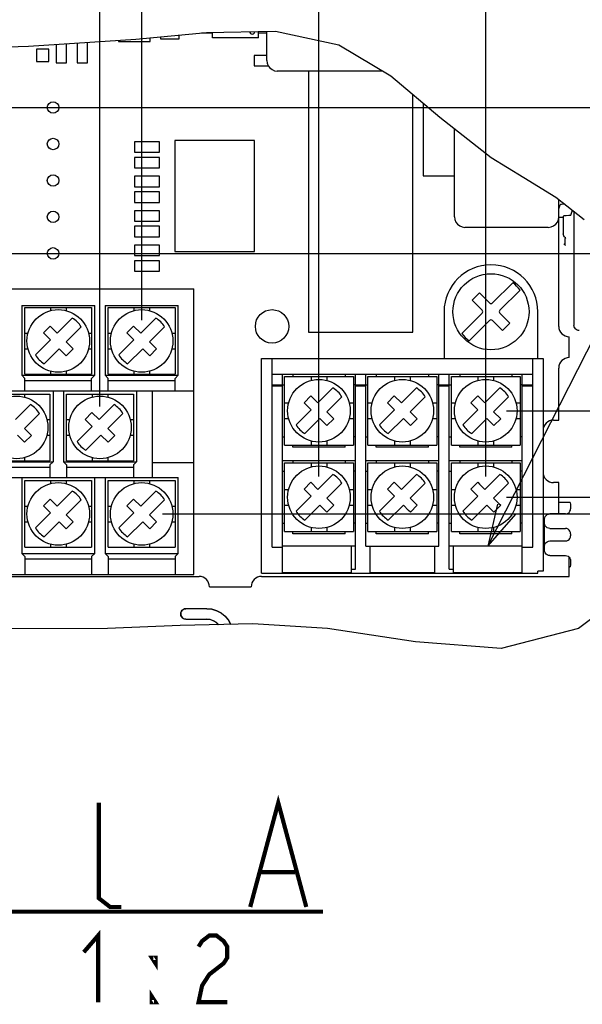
# Model space of a CAD drawing. Extents: x 26 to 410, y 32 to 287.
# Tile 37 of 41: x 291 to 317, y 176 to 223. Entities that reach past the tile are written whole.
import ezdxf

# ---------------------------------------------------------------- set-up
doc = ezdxf.new("R2010")
doc.units = 0
doc.header["$LTSCALE"] = 23.1
doc.layers.get('0').update_dxf_attribs({"linetype": 'CONTINUOUS'})
doc.layers.add('ALL_DIM', color=7, linetype='CONTINUOUS')
doc.layers.add('ALL_NOTE', color=7, linetype='CONTINUOUS')
doc.dimstyles.get("Standard").update_dxf_attribs({"dimtxt": 2.5, "dimasz": 2.5, "dimexe": 1.25, "dimexo": 0.625, "dimtad": 1, "dimcen": 2.5, "dimazin": 3, "dimtfac": 1, "dimtmove": 0, "dimatfit": 3})

# ---------------------------------------------------------------- blocks, each defined once
blk = doc.blocks.new('_OPEN')
at = {"color": 0, "linetype": 'BYBLOCK'}
for p, q in [((0, 0), (-1, 0.25)), ((-1, -0.25), (0, 0)), ((-1, 0), (0, 0))]:
    blk.add_line(p, q, dxfattribs=at)
blk = doc.blocks.new('*D36')
at = {"layer": 'ALL_DIM', "color": 2, "linetype": 'CONTINUOUS'}
for p, q in [((268.359, 208.571), (268.359, 237.434)), ((296.359, 208.571), (296.359, 237.434)), ((268.359, 236.434), (282.359, 236.434)), ((296.359, 236.434), (282.359, 236.434))]:
    blk.add_line(p, q, dxfattribs=at)
at = {"layer": 'ALL_DIM', "color": 2, "linetype": 'CONTINUOUS', "xscale": 2, "yscale": 2, "zscale": 2, "rotation": 180}
blk.add_blockref('_OPEN', (268.359, 236.434), dxfattribs=at)
at = {"layer": 'ALL_DIM', "color": 2, "linetype": 'CONTINUOUS', "xscale": 2, "yscale": 2, "zscale": 2}
blk.add_blockref('_OPEN', (296.359, 236.434), dxfattribs=at)
blk = doc.blocks.new('*D37')
at = {"layer": 'ALL_DIM', "color": 2, "linetype": 'CONTINUOUS'}
for p, q in [((270.359, 204.421), (270.359, 231.434)), ((294.359, 204.421), (294.359, 231.434)), ((270.359, 230.434), (282.359, 230.434)), ((294.359, 230.434), (282.359, 230.434))]:
    blk.add_line(p, q, dxfattribs=at)
at = {"layer": 'ALL_DIM', "color": 2, "linetype": 'CONTINUOUS', "xscale": 2, "yscale": 2, "zscale": 2, "rotation": 180}
blk.add_blockref('_OPEN', (270.359, 230.434), dxfattribs=at)
at = {"layer": 'ALL_DIM', "color": 2, "linetype": 'CONTINUOUS', "xscale": 2, "yscale": 2, "zscale": 2}
blk.add_blockref('_OPEN', (294.359, 230.434), dxfattribs=at)
blk = doc.blocks.new('*D39')
at = {"layer": 'ALL_DIM', "color": 2, "linetype": 'CONTINUOUS'}
for p, q in [((268.359, 208.571), (268.359, 243.434)), ((304.859, 201.071), (304.859, 243.434)), ((268.359, 242.434), (286.609, 242.434)), ((304.859, 242.434), (286.609, 242.434))]:
    blk.add_line(p, q, dxfattribs=at)
at = {"layer": 'ALL_DIM', "color": 2, "linetype": 'CONTINUOUS', "xscale": 2, "yscale": 2, "zscale": 2, "rotation": 180}
blk.add_blockref('_OPEN', (268.359, 242.434), dxfattribs=at)
at = {"layer": 'ALL_DIM', "color": 2, "linetype": 'CONTINUOUS', "xscale": 2, "yscale": 2, "zscale": 2}
blk.add_blockref('_OPEN', (304.859, 242.434), dxfattribs=at)
blk = doc.blocks.new('*D40')
at = {"layer": 'ALL_DIM', "color": 2, "linetype": 'CONTINUOUS'}
for p, q in [((304.859, 201.071), (304.859, 243.434)), ((312.859, 201.071), (312.859, 243.434)), ((304.859, 242.434), (299.859, 242.434)), ((299.859, 242.434), (308.859, 242.434)), ((334.494, 242.434), (308.859, 242.434)), ((312.859, 242.434), (334.494, 242.434))]:
    blk.add_line(p, q, dxfattribs=at)
at = {"layer": 'ALL_DIM', "color": 2, "linetype": 'CONTINUOUS', "xscale": 2, "yscale": 2, "zscale": 2}
blk.add_blockref('_OPEN', (304.859, 242.434), dxfattribs=at)
at = {"layer": 'ALL_DIM', "color": 2, "linetype": 'CONTINUOUS', "xscale": 2, "yscale": 2, "zscale": 2, "rotation": 180}
blk.add_blockref('_OPEN', (312.859, 242.434), dxfattribs=at)
blk = doc.blocks.new('_DOT')
at = {"color": 0, "linetype": 'BYBLOCK'}
blk.add_line((-0.25, 0), (-1, 0), dxfattribs=at)
at = {"color": 0, "linetype": 'BYBLOCK', "const_width": 0.25}
blk.add_lwpolyline([(-0.125, 0, 1), (0.125, 0, 1)], format="xyb", close=True, dxfattribs=at)
blk = doc.blocks.new('*D41')
at = {"layer": 'ALL_DIM', "color": 2, "linetype": 'CONTINUOUS'}
for p, q in [((337.515, 200.071), (337.515, 200.321)), ((337.515, 200.321), (337.515, 199.671)), ((313.859, 200.071), (338.515, 200.071)), ((337.515, 188.577), (337.515, 199.671)), ((297.359, 199.271), (338.515, 199.271)), ((337.515, 199.271), (337.515, 188.577))]:
    blk.add_line(p, q, dxfattribs=at)
at = {"layer": 'ALL_DIM', "color": 2, "linetype": 'CONTINUOUS', "xscale": 2, "yscale": 2, "zscale": 2}
for name, p, rotation in [('_DOT', (337.515, 200.071), 270), ('_OPEN', (337.515, 199.271), 90)]:
    blk.add_blockref(name, p, dxfattribs=dict(at, rotation=rotation))
blk = doc.blocks.new('*D42')
at = {"layer": 'ALL_DIM', "color": 2, "linetype": 'CONTINUOUS'}
for p, q in [((337.515, 204.221), (337.515, 215.353)), ((337.515, 215.353), (337.515, 202.146)), ((313.859, 204.221), (338.515, 204.221)), ((337.515, 199.821), (337.515, 202.146)), ((313.859, 200.071), (338.515, 200.071)), ((337.515, 200.071), (337.515, 199.821))]:
    blk.add_line(p, q, dxfattribs=at)
at = {"layer": 'ALL_DIM', "color": 2, "linetype": 'CONTINUOUS', "xscale": 2, "yscale": 2, "zscale": 2}
for name, p, rotation in [('_OPEN', (337.515, 204.221), 270), ('_DOT', (337.515, 200.071), 90)]:
    blk.add_blockref(name, p, dxfattribs=dict(at, rotation=rotation))
blk = doc.blocks.new('DOUBLE_OPEN')
at = {"color": 0, "linetype": 'BYBLOCK'}
for p, q in [((-1, 0), (-2, 0.25)), ((0, 0), (-1, 0.25)), ((-2, -0.25), (-1, 0)), ((-2, 0), (-1, 0)), ((-1, -0.25), (0, 0)), ((-1, 0), (0, 0))]:
    blk.add_line(p, q, dxfattribs=at)
blk = doc.blocks.new('*D44')
at = {"layer": 'ALL_DIM', "color": 2, "linetype": 'CONTINUOUS'}
for p, q in [((297.359, 199.271), (346.515, 199.271)), ((345.515, 199.271), (345.515, 188.827)), ((345.515, 178.383), (345.515, 188.827))]:
    blk.add_line(p, q, dxfattribs=at)
at = {"layer": 'ALL_DIM', "color": 2, "linetype": 'CONTINUOUS', "xscale": 2, "yscale": 2, "zscale": 2}
for name, p, rotation in [('_OPEN', (345.515, 199.271), 90), ('DOUBLE_OPEN', (345.515, 178.383), 270)]:
    blk.add_blockref(name, p, dxfattribs=dict(at, rotation=rotation))
blk = doc.blocks.new('*D45')
at = {"layer": 'ALL_DIM', "color": 2, "linetype": 'CONTINUOUS'}
for p, q in [((283.431, 211.771), (328.724, 211.771)), ((339.189, 211.771), (346.515, 211.771)), ((345.515, 211.771), (345.515, 205.521)), ((345.515, 199.271), (345.515, 205.521)), ((297.359, 199.271), (346.515, 199.271))]:
    blk.add_line(p, q, dxfattribs=at)
at = {"layer": 'ALL_DIM', "color": 2, "linetype": 'CONTINUOUS', "xscale": 2, "yscale": 2, "zscale": 2}
for p, rotation in [((345.515, 211.771), 90), ((345.515, 199.271), 270)]:
    blk.add_blockref('_OPEN', p, dxfattribs=dict(at, rotation=rotation))
blk = doc.blocks.new('*D46')
at = {"layer": 'ALL_DIM', "color": 2, "linetype": 'CONTINUOUS'}
for p, q in [((345.515, 218.771), (345.515, 245.755)), ((345.515, 245.755), (345.515, 215.271)), ((283.431, 218.771), (346.515, 218.771)), ((345.515, 206.771), (345.515, 215.271)), ((283.431, 211.771), (332.58, 211.771)), ((338.51, 211.771), (346.515, 211.771)), ((345.515, 211.771), (345.515, 206.771))]:
    blk.add_line(p, q, dxfattribs=at)
at = {"layer": 'ALL_DIM', "color": 2, "linetype": 'CONTINUOUS', "xscale": 2, "yscale": 2, "zscale": 2}
for p, rotation in [((345.515, 218.771), 270), ((345.515, 211.771), 90)]:
    blk.add_blockref('_OPEN', p, dxfattribs=dict(at, rotation=rotation))

msp = doc.modelspace()

# ---------------------------------------------------------------- linework, layer by layer
at = {"color": 7, "linetype": 'CONTINUOUS'}
for p, q in [((296.077, 222.048), (299.471, 222.378)), ((296.771, 221.946), (296.771, 222.115)), ((297.259, 222.163), (297.259, 222.067)), ((297.259, 222.067), (298.159, 222.067)), ((298.159, 222.067), (298.159, 222.25)), ((299.225, 222.354), (299.759, 222.354)), ((299.334, 222.354), (299.334, 222.364)), ((299.471, 222.378), (302.778, 222.434)), ((299.759, 222.121), (299.759, 222.382)), ((301.959, 222.121), (299.759, 222.121)), ((301.959, 222.121), (301.959, 222.42)), ((301.959, 222.354), (302.359, 222.354)), ((302.359, 221.021), (302.359, 222.427)), ((302.778, 222.434), (305.816, 221.778)), ((285.909, 221.562), (290.926, 221.714)), ((290.926, 221.714), (296.077, 222.048)), ((292.259, 221.801), (292.259, 220.921)), ((292.759, 220.921), (292.759, 221.833)), ((293.259, 221.865), (293.259, 220.921)), ((293.759, 220.921), (293.759, 221.898)), ((295.247, 221.994), (295.247, 221.946)), ((295.247, 221.946), (296.771, 221.946)), ((305.816, 221.778), (308.312, 220.283)), ((291.309, 221.571), (291.309, 220.971)), ((291.909, 221.571), (291.309, 221.571)), ((291.909, 220.971), (291.909, 221.571)), ((301.759, 221.271), (301.759, 220.771)), ((302.359, 221.271), (301.759, 221.271)), ((291.309, 220.971), (291.909, 220.971)), ((292.259, 220.921), (292.759, 220.921)), ((293.259, 220.921), (293.759, 220.921)), ((301.759, 220.771), (302.426, 220.771)), ((307.913, 220.521), (302.859, 220.521)), ((304.359, 220.521), (304.359, 207.994)), ((308.312, 220.283), (310.663, 218.306)), ((309.359, 207.994), (309.359, 219.402)), ((309.859, 218.981), (309.859, 215.494)), ((310.663, 218.306), (313.119, 216.367)), ((311.359, 213.521), (311.359, 217.756)), ((296.009, 217.121), (296.009, 216.621)), ((297.209, 217.121), (296.009, 217.121)), ((297.209, 216.621), (297.209, 217.121)), ((297.954, 217.188), (297.954, 211.854)), ((301.764, 217.188), (297.954, 217.188)), ((301.764, 211.854), (301.764, 217.188)), ((296.009, 216.621), (297.209, 216.621)), ((296.009, 216.371), (296.009, 215.871)), ((297.209, 216.371), (296.009, 216.371)), ((297.209, 215.871), (297.209, 216.371)), ((313.119, 216.367), (314.686, 215.406)), ((296.009, 215.871), (297.209, 215.871)), ((296.009, 215.471), (296.009, 214.971)), ((297.209, 215.471), (296.009, 215.471)), ((297.209, 214.971), (297.209, 215.471)), ((309.859, 215.494), (311.359, 215.494)), ((296.009, 214.971), (297.209, 214.971)), ((314.686, 215.406), (316.224, 214.471)), ((296.009, 214.721), (296.009, 214.221)), ((297.209, 214.721), (296.009, 214.721)), ((297.209, 214.221), (297.209, 214.721)), ((296.009, 214.221), (297.209, 214.221)), ((316.224, 214.471), (317.583, 213.392)), ((316.359, 208.271), (316.359, 214.363)), ((316.359, 213.916), (316.423, 214.108)), ((316.653, 214.13), (316.559, 214.126)), ((296.009, 213.821), (296.009, 213.321)), ((297.209, 213.821), (296.009, 213.821)), ((297.209, 213.321), (297.209, 213.821)), ((316.574, 213.492), (316.605, 213.584)), ((316.933, 213.608), (317.012, 213.845)), ((317.087, 213.785), (317.087, 208.331)), ((296.009, 213.321), (297.209, 213.321)), ((316.574, 213.492), (316.359, 213.492)), ((316.574, 213.492), (316.574, 212.711)), ((296.009, 213.071), (296.009, 212.571)), ((297.209, 213.071), (296.009, 213.071)), ((297.209, 212.571), (297.209, 213.071)), ((315.859, 213.021), (311.859, 213.021)), ((296.009, 212.571), (297.209, 212.571)), ((297.209, 212.171), (296.009, 212.171)), ((296.009, 212.171), (296.009, 211.671)), ((297.209, 211.671), (297.209, 212.171)), ((316.682, 212.148), (316.605, 212.225)), ((316.655, 212.475), (316.691, 212.511)), ((296.009, 211.671), (297.209, 211.671)), ((297.954, 211.854), (301.764, 211.854)), ((297.209, 211.421), (296.009, 211.421)), ((296.009, 211.421), (296.009, 210.921)), ((297.209, 210.921), (297.209, 211.421)), ((296.009, 210.921), (297.209, 210.921)), ((313.18, 209.395), (314.151, 210.366)), ((265.859, 210.071), (298.859, 210.071)), ((298.859, 196.371), (298.859, 210.071)), ((312.561, 209.873), (312.208, 209.519)), ((313.039, 209.395), (312.561, 209.873)), ((314.505, 210.013), (313.534, 209.042)), ((312.208, 209.519), (312.685, 209.042)), ((290.609, 209.271), (290.609, 205.921)), ((290.609, 209.271), (294.109, 209.271)), ((290.759, 205.971), (290.759, 209.171)), ((290.759, 209.171), (293.959, 209.171)), ((291.984, 209.171), (291.984, 209.024)), ((292.734, 209.171), (292.734, 209.024)), ((293.959, 209.171), (293.959, 205.971)), ((294.109, 205.921), (294.109, 209.271)), ((294.609, 209.271), (298.109, 209.271)), ((294.609, 209.271), (294.609, 205.921)), ((294.759, 209.171), (297.959, 209.171)), ((294.759, 205.971), (294.759, 209.171)), ((295.984, 209.171), (295.984, 209.024)), ((296.734, 209.171), (296.734, 209.024)), ((297.959, 209.171), (297.959, 205.971)), ((298.109, 205.921), (298.109, 209.271)), ((310.859, 208.971), (310.859, 206.721)), ((311.741, 207.956), (312.685, 208.9)), ((314.011, 208.423), (313.534, 208.9)), ((315.359, 206.721), (315.359, 208.971)), ((293.033, 208.669), (292.312, 207.948)), ((297.033, 208.669), (296.312, 207.948)), ((313.039, 208.547), (312.068, 207.576)), ((313.18, 208.547), (313.657, 208.07)), ((313.657, 208.07), (314.011, 208.423)), ((290.759, 207.946), (290.907, 207.946)), ((291.645, 207.956), (291.974, 208.286)), ((291.645, 207.956), (291.982, 207.618)), ((291.974, 208.286), (292.312, 207.948)), ((293.457, 208.245), (292.736, 207.524)), ((293.812, 207.946), (293.959, 207.946)), ((294.759, 207.946), (294.907, 207.946)), ((295.645, 207.956), (295.974, 208.286)), ((295.645, 207.956), (295.982, 207.618)), ((295.974, 208.286), (296.312, 207.948)), ((297.457, 208.245), (296.736, 207.524)), ((297.812, 207.946), (297.959, 207.946)), ((304.359, 207.994), (309.359, 207.994)), ((311.714, 207.929), (311.741, 207.956)), ((291.261, 206.898), (291.982, 207.618)), ((293.074, 207.186), (292.736, 207.524)), ((295.261, 206.898), (295.982, 207.618)), ((297.074, 207.186), (296.736, 207.524)), ((316.859, 206.771), (316.859, 207.771)), ((290.759, 207.196), (290.907, 207.196)), ((292.407, 207.194), (291.686, 206.473)), ((292.744, 206.856), (292.407, 207.194)), ((293.074, 207.186), (292.744, 206.856)), ((293.812, 207.196), (293.959, 207.196)), ((294.759, 207.196), (294.907, 207.196)), ((296.407, 207.194), (295.686, 206.473)), ((296.744, 206.856), (296.407, 207.194)), ((297.074, 207.186), (296.744, 206.856)), ((297.812, 207.196), (297.959, 207.196)), ((302.109, 206.721), (315.609, 206.721)), ((302.109, 196.421), (302.109, 206.721)), ((302.609, 197.671), (302.609, 206.721)), ((315.109, 197.671), (315.109, 206.721)), ((315.609, 206.721), (315.609, 196.519)), ((291.984, 206.119), (291.984, 205.971)), ((292.734, 206.119), (292.734, 205.971)), ((295.984, 206.119), (295.984, 205.971)), ((296.734, 206.119), (296.734, 205.971)), ((316.359, 203.771), (316.359, 206.271)), ((290.609, 205.921), (294.109, 205.921)), ((290.759, 205.771), (290.609, 205.921)), ((290.759, 205.971), (293.959, 205.971)), ((290.759, 205.171), (290.759, 205.771)), ((290.759, 205.671), (293.959, 205.671)), ((294.109, 205.921), (293.959, 205.771)), ((293.959, 205.171), (293.959, 205.771)), ((294.609, 205.921), (298.109, 205.921)), ((294.759, 205.771), (294.609, 205.921)), ((294.759, 205.971), (297.959, 205.971)), ((294.759, 205.171), (294.759, 205.771)), ((294.759, 205.671), (297.959, 205.671)), ((298.109, 205.921), (297.959, 205.771)), ((297.959, 205.171), (297.959, 205.771)), ((302.609, 205.971), (315.109, 205.971)), ((303.109, 196.462), (303.109, 205.971)), ((303.209, 205.871), (306.509, 205.871)), ((303.209, 202.571), (303.209, 205.871)), ((304.484, 205.871), (304.484, 205.674)), ((305.234, 205.871), (305.234, 205.674)), ((306.509, 205.871), (306.509, 202.571)), ((306.609, 196.613), (306.609, 205.971)), ((307.109, 197.721), (307.109, 205.971)), ((307.209, 205.871), (310.509, 205.871)), ((307.209, 202.571), (307.209, 205.871)), ((308.484, 205.871), (308.484, 205.674)), ((309.234, 205.871), (309.234, 205.674)), ((310.509, 205.871), (310.509, 202.571)), ((310.609, 197.721), (310.609, 205.971)), ((311.109, 196.613), (311.109, 205.971)), ((311.209, 205.871), (314.509, 205.871)), ((311.209, 202.571), (311.209, 205.871)), ((312.484, 205.871), (312.484, 205.674)), ((313.234, 205.871), (313.234, 205.674)), ((314.509, 205.871), (314.509, 202.571)), ((314.609, 196.462), (314.609, 205.971)), ((265.859, 205.171), (298.859, 205.171)), ((292.109, 205.171), (292.109, 201.771)), ((292.609, 205.171), (292.609, 201.771)), ((296.109, 205.171), (296.109, 201.771)), ((296.859, 205.171), (296.859, 201.021)), ((302.609, 205.471), (303.109, 205.471)), ((302.609, 205.41), (303.109, 205.41)), ((304.812, 204.598), (305.533, 205.319)), ((306.609, 205.471), (307.109, 205.471)), ((306.609, 205.41), (307.109, 205.41)), ((308.812, 204.598), (309.533, 205.319)), ((310.609, 205.471), (311.109, 205.471)), ((310.609, 205.41), (311.109, 205.41)), ((312.812, 204.598), (313.533, 205.319)), ((314.609, 205.471), (315.109, 205.471)), ((314.609, 205.41), (315.109, 205.41)), ((288.759, 205.021), (291.959, 205.021)), ((290.734, 205.021), (290.734, 204.874)), ((291.959, 205.021), (291.959, 201.821)), ((292.759, 205.021), (295.959, 205.021)), ((292.759, 201.821), (292.759, 205.021)), ((293.984, 205.021), (293.984, 204.874)), ((294.734, 205.021), (294.734, 204.874)), ((295.959, 205.021), (295.959, 201.821)), ((303.209, 204.596), (303.407, 204.596)), ((304.145, 204.606), (304.474, 204.936)), ((304.145, 204.606), (304.482, 204.268)), ((304.474, 204.936), (304.812, 204.598)), ((305.957, 204.895), (305.236, 204.174)), ((306.312, 204.596), (306.509, 204.596)), ((307.209, 204.596), (307.407, 204.596)), ((308.145, 204.606), (308.474, 204.936)), ((308.145, 204.606), (308.482, 204.268)), ((308.474, 204.936), (308.812, 204.598)), ((309.957, 204.895), (309.236, 204.174)), ((310.312, 204.596), (310.509, 204.596)), ((311.209, 204.596), (311.407, 204.596)), ((312.145, 204.606), (312.474, 204.936)), ((312.229, 204.522), (312.145, 204.606)), ((312.474, 204.936), (312.559, 204.851)), ((312.559, 204.851), (312.812, 204.598)), ((313.957, 204.895), (313.236, 204.174)), ((314.312, 204.596), (314.509, 204.596)), ((290.312, 203.798), (291.033, 204.519)), ((293.645, 203.806), (293.974, 204.136)), ((293.974, 204.136), (294.312, 203.798)), ((295.033, 204.519), (294.312, 203.798)), ((303.761, 203.548), (304.482, 204.268)), ((305.236, 204.174), (305.574, 203.836)), ((307.761, 203.548), (308.482, 204.268)), ((309.236, 204.174), (309.574, 203.836)), ((311.761, 203.548), (312.482, 204.268)), ((312.229, 204.522), (312.482, 204.268)), ((313.236, 204.174), (313.574, 203.836)), ((291.457, 204.095), (290.736, 203.374)), ((291.812, 203.796), (291.959, 203.796)), ((292.759, 203.796), (292.907, 203.796)), ((293.982, 203.468), (293.645, 203.806)), ((295.457, 204.095), (294.736, 203.374)), ((295.812, 203.796), (295.959, 203.796)), ((303.209, 203.846), (303.407, 203.846)), ((304.907, 203.844), (304.186, 203.123)), ((305.244, 203.506), (304.907, 203.844)), ((305.574, 203.836), (305.244, 203.506)), ((306.312, 203.846), (306.509, 203.846)), ((307.209, 203.846), (307.407, 203.846)), ((308.907, 203.844), (308.186, 203.123)), ((309.244, 203.506), (308.907, 203.844)), ((309.574, 203.836), (309.244, 203.506)), ((310.312, 203.846), (310.509, 203.846)), ((311.209, 203.846), (311.407, 203.846)), ((312.907, 203.844), (312.186, 203.123)), ((313.244, 203.506), (312.907, 203.844)), ((313.574, 203.836), (313.244, 203.506)), ((314.312, 203.846), (314.509, 203.846)), ((316.109, 203.771), (316.359, 203.771)), ((290.736, 203.374), (291.074, 203.036)), ((293.261, 202.748), (293.982, 203.468)), ((294.736, 203.374), (295.074, 203.036)), ((290.744, 202.706), (290.407, 203.044)), ((291.074, 203.036), (290.744, 202.706)), ((291.812, 203.046), (291.959, 203.046)), ((292.759, 203.046), (292.907, 203.046)), ((293.686, 202.323), (294.407, 203.044)), ((294.744, 202.706), (294.407, 203.044)), ((295.074, 203.036), (294.744, 202.706)), ((295.812, 203.046), (295.959, 203.046)), ((304.484, 202.769), (304.484, 202.571)), ((305.234, 202.769), (305.234, 202.571)), ((308.484, 202.769), (308.484, 202.571)), ((309.234, 202.769), (309.234, 202.571)), ((312.484, 202.769), (312.484, 202.571)), ((313.234, 202.769), (313.234, 202.571)), ((303.209, 202.571), (306.509, 202.571)), ((307.209, 202.571), (310.509, 202.571)), ((311.209, 202.571), (314.509, 202.571)), ((288.609, 201.771), (292.109, 201.771)), ((288.759, 201.821), (291.959, 201.821)), ((290.734, 201.969), (290.734, 201.821)), ((292.109, 201.771), (291.959, 201.621)), ((292.609, 201.771), (296.109, 201.771)), ((292.759, 201.621), (292.609, 201.771)), ((292.759, 201.821), (295.959, 201.821)), ((293.984, 201.969), (293.984, 201.821)), ((294.734, 201.969), (294.734, 201.821)), ((296.109, 201.771), (295.959, 201.621)), ((306.609, 201.821), (303.109, 201.821)), ((310.609, 201.821), (307.109, 201.821)), ((314.609, 201.821), (311.109, 201.821)), ((288.759, 201.521), (291.959, 201.521)), ((291.959, 201.621), (291.959, 201.021)), ((292.759, 201.621), (292.759, 201.021)), ((292.759, 201.521), (295.959, 201.521)), ((295.959, 201.621), (295.959, 201.021)), ((298.859, 201.721), (296.859, 201.721)), ((303.209, 201.721), (306.509, 201.721)), ((303.209, 198.421), (303.209, 201.721)), ((304.484, 201.721), (304.484, 201.524)), ((305.234, 201.721), (305.234, 201.524)), ((306.509, 201.721), (306.509, 198.421)), ((307.209, 201.721), (310.509, 201.721)), ((307.209, 198.421), (307.209, 201.721)), ((308.484, 201.721), (308.484, 201.524)), ((309.234, 201.721), (309.234, 201.524)), ((310.509, 201.721), (310.509, 198.421)), ((311.209, 201.721), (314.509, 201.721)), ((311.209, 198.421), (311.209, 201.721)), ((312.484, 201.721), (312.484, 201.524)), ((313.234, 201.721), (313.234, 201.524)), ((314.509, 201.721), (314.509, 198.421)), ((266.609, 201.021), (298.109, 201.021)), ((290.609, 201.021), (290.609, 197.371)), ((290.759, 200.871), (293.959, 200.871)), ((290.759, 197.671), (290.759, 200.871)), ((291.984, 200.871), (291.984, 200.724)), ((292.734, 200.871), (292.734, 200.724)), ((293.959, 200.871), (293.959, 197.671)), ((294.109, 197.371), (294.109, 201.021)), ((294.609, 201.021), (294.609, 197.371)), ((294.759, 200.871), (297.959, 200.871)), ((294.759, 197.671), (294.759, 200.871)), ((295.984, 200.871), (295.984, 200.724)), ((296.734, 200.871), (296.734, 200.724)), ((297.959, 200.871), (297.959, 197.671)), ((298.109, 197.371), (298.109, 201.021)), ((305.533, 201.169), (304.812, 200.448)), ((309.533, 201.169), (308.812, 200.448)), ((313.533, 201.169), (312.812, 200.448)), ((292.312, 199.648), (293.033, 200.369)), ((296.312, 199.648), (297.033, 200.369)), ((303.209, 200.446), (303.407, 200.446)), ((304.145, 200.456), (304.474, 200.786)), ((304.145, 200.456), (304.482, 200.118)), ((304.474, 200.786), (304.812, 200.448)), ((305.957, 200.745), (305.236, 200.024)), ((306.312, 200.446), (306.509, 200.446)), ((307.209, 200.446), (307.407, 200.446)), ((308.145, 200.456), (308.474, 200.786)), ((308.145, 200.456), (308.482, 200.118)), ((308.474, 200.786), (308.812, 200.448)), ((309.957, 200.745), (309.236, 200.024)), ((310.312, 200.446), (310.509, 200.446)), ((311.209, 200.446), (311.407, 200.446)), ((312.145, 200.456), (312.474, 200.786)), ((312.229, 200.372), (312.145, 200.456)), ((312.229, 200.372), (312.482, 200.118)), ((312.474, 200.786), (312.559, 200.701)), ((312.559, 200.701), (312.812, 200.448)), ((313.957, 200.745), (313.236, 200.024)), ((314.312, 200.446), (314.509, 200.446)), ((316.359, 200.771), (316.109, 200.771)), ((316.359, 199.271), (316.359, 200.771)), ((291.645, 199.656), (291.974, 199.986)), ((291.974, 199.986), (292.312, 199.648)), ((293.457, 199.945), (292.736, 199.224)), ((295.645, 199.656), (295.974, 199.986)), ((295.974, 199.986), (296.312, 199.648)), ((297.457, 199.945), (296.736, 199.224)), ((303.761, 199.398), (304.482, 200.118)), ((305.574, 199.686), (305.236, 200.024)), ((307.761, 199.398), (308.482, 200.118)), ((309.574, 199.686), (309.236, 200.024)), ((311.761, 199.398), (312.482, 200.118)), ((313.49, 199.771), (313.236, 200.024)), ((290.759, 199.646), (290.907, 199.646)), ((291.645, 199.656), (291.982, 199.318)), ((293.812, 199.646), (293.959, 199.646)), ((294.759, 199.646), (294.907, 199.646)), ((295.729, 199.572), (295.645, 199.656)), ((295.729, 199.572), (295.982, 199.318)), ((297.812, 199.646), (297.959, 199.646)), ((303.209, 199.696), (303.407, 199.696)), ((304.907, 199.694), (304.186, 198.973)), ((305.16, 199.441), (304.907, 199.694)), ((305.244, 199.356), (305.16, 199.441)), ((305.574, 199.686), (305.244, 199.356)), ((306.312, 199.696), (306.509, 199.696)), ((307.209, 199.696), (307.407, 199.696)), ((308.907, 199.694), (308.186, 198.973)), ((309.16, 199.441), (308.907, 199.694)), ((309.244, 199.356), (309.16, 199.441)), ((309.574, 199.686), (309.244, 199.356)), ((310.312, 199.696), (310.509, 199.696)), ((311.209, 199.696), (311.407, 199.696)), ((312.186, 198.973), (312.907, 199.694)), ((313.16, 199.441), (312.907, 199.694)), ((313.244, 199.356), (313.16, 199.441)), ((313.574, 199.686), (313.244, 199.356)), ((313.49, 199.771), (313.574, 199.686)), ((314.312, 199.696), (314.509, 199.696)), ((316.649, 199.824), (316.359, 199.824)), ((316.899, 199.811), (316.929, 199.719)), ((316.929, 199.719), (316.929, 199.521)), ((291.261, 198.598), (291.982, 199.318)), ((292.736, 199.224), (293.074, 198.886)), ((295.261, 198.598), (295.982, 199.318)), ((296.736, 199.224), (297.074, 198.886)), ((315.679, 197.521), (315.679, 199.021)), ((316.679, 199.271), (315.929, 199.271)), ((290.759, 198.896), (290.907, 198.896)), ((292.407, 198.894), (291.686, 198.173)), ((292.744, 198.556), (292.407, 198.894)), ((293.074, 198.886), (292.744, 198.556)), ((293.812, 198.896), (293.959, 198.896)), ((294.759, 198.896), (294.907, 198.896)), ((296.407, 198.894), (295.686, 198.173)), ((296.744, 198.556), (296.407, 198.894)), ((297.074, 198.886), (296.744, 198.556)), ((297.812, 198.896), (297.959, 198.896)), ((304.484, 198.619), (304.484, 198.421)), ((305.234, 198.619), (305.234, 198.421)), ((308.484, 198.619), (308.484, 198.421)), ((309.234, 198.619), (309.234, 198.421)), ((312.484, 198.619), (312.484, 198.421)), ((313.234, 198.619), (313.234, 198.421)), ((315.929, 198.571), (316.679, 198.571)), ((303.209, 198.421), (306.509, 198.421)), ((307.209, 198.421), (310.509, 198.421)), ((311.209, 198.421), (314.509, 198.421)), ((315.929, 197.971), (316.679, 197.971)), ((316.929, 198.321), (316.929, 198.221)), ((290.759, 197.671), (293.959, 197.671)), ((291.984, 197.819), (291.984, 197.671)), ((292.734, 197.819), (292.734, 197.671)), ((294.759, 197.671), (297.959, 197.671)), ((295.984, 197.819), (295.984, 197.671)), ((296.734, 197.819), (296.734, 197.671)), ((302.609, 197.671), (303.109, 197.671)), ((306.609, 197.721), (303.109, 197.721)), ((306.409, 197.721), (306.409, 196.462)), ((307.109, 197.721), (310.609, 197.721)), ((307.309, 196.462), (307.309, 197.721)), ((310.409, 196.462), (310.409, 197.721)), ((314.609, 197.721), (311.109, 197.721)), ((311.309, 196.462), (311.309, 197.721)), ((314.609, 197.671), (315.109, 197.671)), ((290.609, 197.371), (294.109, 197.371)), ((290.759, 197.221), (290.609, 197.371)), ((290.759, 197.221), (290.759, 196.371)), ((290.759, 197.121), (293.959, 197.121)), ((294.109, 197.371), (293.959, 197.221)), ((293.959, 197.221), (293.959, 196.371)), ((294.609, 197.371), (298.109, 197.371)), ((294.759, 197.221), (294.609, 197.371)), ((294.759, 197.221), (294.759, 196.371)), ((294.759, 197.121), (297.959, 197.121)), ((298.109, 197.371), (297.959, 197.221)), ((297.959, 197.221), (297.959, 196.371)), ((315.929, 197.271), (316.679, 197.271)), ((316.859, 196.271), (316.859, 197.194)), ((316.929, 197.021), (316.929, 196.824)), ((306.409, 196.613), (306.609, 196.613)), ((311.109, 196.613), (311.309, 196.613)), ((316.929, 196.824), (316.899, 196.732)), ((264.359, 196.271), (299.109, 196.271)), ((265.859, 196.371), (298.859, 196.371)), ((302.109, 196.421), (315.359, 196.421)), ((302.109, 196.271), (316.859, 196.271)), ((303.109, 196.462), (306.409, 196.462)), ((307.309, 196.462), (310.409, 196.462)), ((311.309, 196.462), (314.609, 196.462)), ((315.609, 196.519), (315.359, 196.519)), ((315.359, 196.421), (315.359, 196.519)), ((299.609, 195.771), (301.609, 195.771)), ((298.414, 194.715), (298.478, 194.723)), ((299.486, 194.723), (298.478, 194.723)), ((299.485, 194.721), (298.479, 194.721)), ((318.822, 194.912), (317.312, 193.78)), ((298.233, 194.478), (298.233, 194.464)), ((298.234, 194.476), (298.234, 194.466)), ((298.478, 194.219), (299.483, 194.219)), ((298.479, 194.221), (299.484, 194.221)), ((294.725, 193.78), (289.666, 193.753)), ((298.203, 193.918), (294.725, 193.78)), ((301.696, 193.989), (298.203, 193.918)), ((305.275, 193.78), (301.696, 193.989)), ((309.487, 193.138), (305.275, 193.78)), ((317.312, 193.78), (313.6, 192.817)), ((313.6, 192.817), (309.487, 193.138))]:
    msp.add_line(p, q, dxfattribs=at)
at = {"color": 3, "linetype": 'CONTINUOUS'}
for p, q in [((303.609, 205.971), (303.609, 205.871)), ((306.109, 205.971), (306.109, 205.871)), ((307.609, 205.971), (307.609, 205.871)), ((310.109, 205.971), (310.109, 205.871)), ((311.609, 205.971), (311.609, 205.871)), ((314.109, 205.971), (314.109, 205.871)), ((303.109, 205.471), (303.209, 205.471)), ((306.609, 205.471), (306.509, 205.471)), ((307.109, 205.471), (307.209, 205.471)), ((310.609, 205.471), (310.509, 205.471)), ((311.109, 205.471), (311.209, 205.471)), ((314.609, 205.471), (314.509, 205.471)), ((303.109, 202.971), (303.209, 202.971)), ((306.609, 202.971), (306.509, 202.971)), ((307.109, 202.971), (307.209, 202.971)), ((310.609, 202.971), (310.509, 202.971)), ((311.109, 202.971), (311.209, 202.971)), ((314.609, 202.971), (314.509, 202.971)), ((303.609, 202.471), (303.609, 202.571)), ((306.109, 202.471), (303.609, 202.471)), ((306.109, 202.471), (306.109, 202.571)), ((307.609, 202.471), (307.609, 202.571)), ((310.109, 202.471), (307.609, 202.471)), ((310.109, 202.471), (310.109, 202.571)), ((311.609, 202.471), (311.609, 202.571)), ((314.109, 202.471), (311.609, 202.471)), ((314.109, 202.471), (314.109, 202.571)), ((303.609, 201.821), (303.609, 201.721)), ((306.109, 201.821), (306.109, 201.721)), ((307.609, 201.821), (307.609, 201.721)), ((310.109, 201.821), (310.109, 201.721)), ((311.609, 201.821), (311.609, 201.721)), ((314.109, 201.821), (314.109, 201.721)), ((303.109, 201.321), (303.209, 201.321)), ((306.609, 201.321), (306.509, 201.321)), ((307.109, 201.321), (307.209, 201.321)), ((310.609, 201.321), (310.509, 201.321)), ((311.109, 201.321), (311.209, 201.321)), ((314.609, 201.321), (314.509, 201.321)), ((303.109, 198.821), (303.209, 198.821)), ((306.609, 198.821), (306.509, 198.821)), ((307.109, 198.821), (307.209, 198.821)), ((310.609, 198.821), (310.509, 198.821)), ((311.109, 198.821), (311.209, 198.821)), ((314.609, 198.821), (314.509, 198.821)), ((303.609, 198.321), (303.609, 198.421)), ((306.109, 198.321), (303.609, 198.321)), ((306.109, 198.321), (306.109, 198.421)), ((307.609, 198.321), (307.609, 198.421)), ((310.109, 198.321), (307.609, 198.321)), ((310.109, 198.321), (310.109, 198.421)), ((311.609, 198.321), (311.609, 198.421)), ((314.109, 198.321), (311.609, 198.321)), ((314.109, 198.321), (314.109, 198.421))]:
    msp.add_line(p, q, dxfattribs=at)
at = {"color": 7, "linetype": 'CONTINUOUS'}
for points in [[(302.359, 221.021), (302.376, 220.892), (302.426, 220.771), (302.506, 220.668), (302.609, 220.588), (302.73, 220.538), (302.859, 220.521)], [(316.559, 214.126), (316.487, 214.121), (316.44, 214.115), (316.423, 214.108)], [(316.605, 213.584), (316.613, 213.587), (316.635, 213.59), (316.67, 213.592), (316.716, 213.594), (316.835, 213.598)], [(316.835, 213.598), (316.887, 213.601), (316.92, 213.604), (316.933, 213.608)], [(311.359, 213.521), (311.376, 213.392), (311.426, 213.271), (311.506, 213.168), (311.609, 213.088), (311.73, 213.038), (311.859, 213.021)], [(315.859, 213.021), (315.989, 213.038), (316.109, 213.088), (316.213, 213.168), (316.292, 213.271), (316.342, 213.392), (316.359, 213.521)], [(316.691, 212.511), (316.687, 212.515), (316.671, 212.525), (316.648, 212.544), (316.623, 212.572), (316.599, 212.61), (316.581, 212.658), (316.574, 212.714)], [(316.655, 212.475), (316.654, 212.466), (316.654, 212.44), (316.653, 212.4), (316.653, 212.349), (316.652, 212.289), (316.652, 212.225)], [(316.652, 212.225), (316.656, 212.196), (316.666, 212.17), (316.682, 212.148)], [(317.087, 208.331), (317.087, 208.327), (317.087, 208.323), (317.087, 208.318)], [(317.333, 208.069), (317.288, 208.075), (317.243, 208.091), (317.2, 208.116), (317.16, 208.15), (317.125, 208.196), (317.1, 208.252), (317.087, 208.318)], [(316.899, 199.811), (316.889, 199.814), (316.864, 199.817), (316.824, 199.82), (316.772, 199.822), (316.713, 199.823), (316.649, 199.824)], [(316.679, 199.271), (316.744, 199.28), (316.804, 199.305), (316.856, 199.344), (316.895, 199.396), (316.921, 199.457), (316.929, 199.521)], [(315.679, 199.021), (315.688, 199.086), (315.713, 199.147), (315.752, 199.198), (315.804, 199.237), (315.865, 199.263), (315.929, 199.271)], [(315.929, 198.571), (315.864, 198.58), (315.804, 198.605), (315.752, 198.644), (315.713, 198.696), (315.688, 198.756), (315.679, 198.821)], [(316.929, 198.321), (316.921, 198.386), (316.896, 198.446), (316.856, 198.498), (316.804, 198.538), (316.744, 198.563), (316.679, 198.571)], [(315.679, 197.721), (315.688, 197.786), (315.713, 197.846), (315.752, 197.898), (315.804, 197.938), (315.864, 197.963), (315.929, 197.971)], [(316.679, 197.971), (316.744, 197.98), (316.804, 198.005), (316.856, 198.044), (316.896, 198.096), (316.921, 198.156), (316.929, 198.221)], [(315.929, 197.271), (315.865, 197.28), (315.804, 197.305), (315.752, 197.344), (315.713, 197.396), (315.688, 197.457), (315.679, 197.521)], [(316.679, 197.271), (316.744, 197.263), (316.804, 197.237), (316.856, 197.198), (316.895, 197.147), (316.921, 197.086), (316.929, 197.021)], [(316.859, 196.725), (316.864, 196.725), (316.889, 196.728), (316.899, 196.732)], [(298.233, 194.478), (298.241, 194.541), (298.265, 194.6), (298.304, 194.651), (298.355, 194.69), (298.414, 194.715)], [(298.479, 194.721), (298.416, 194.713), (298.357, 194.688), (298.306, 194.649), (298.267, 194.599), (298.243, 194.54), (298.234, 194.476)], [(300.63, 193.968), (300.524, 194.166), (300.368, 194.355), (300.179, 194.511), (299.963, 194.626), (299.728, 194.697), (299.485, 194.721)], [(299.486, 194.723), (299.73, 194.699), (299.965, 194.628), (300.181, 194.512), (300.37, 194.357), (300.525, 194.168), (300.632, 193.968)], [(298.478, 194.219), (298.414, 194.228), (298.355, 194.252), (298.304, 194.291), (298.265, 194.342), (298.241, 194.401), (298.233, 194.464)], [(298.234, 194.466), (298.243, 194.403), (298.267, 194.344), (298.306, 194.293), (298.357, 194.254), (298.416, 194.23), (298.479, 194.221)], [(300.05, 193.956), (299.95, 194.056), (299.808, 194.145), (299.65, 194.201), (299.483, 194.219)], [(299.484, 194.221), (299.651, 194.202), (299.81, 194.147), (299.952, 194.058), (300.054, 193.956)]]:
    msp.add_lwpolyline(points, dxfattribs=at)
for centre, radius in [((292.109, 218.771), 0.275), ((292.109, 217.021), 0.275), ((292.109, 215.271), 0.275), ((292.109, 213.521), 0.275), ((292.109, 211.771), 0.275), ((313.109, 208.971), 1.825), ((292.359, 207.571), 1.5), ((296.359, 207.571), 1.5), ((302.609, 208.271), 0.8), ((304.859, 204.221), 1.5), ((308.859, 204.221), 1.5), ((312.859, 204.221), 1.5), ((290.359, 203.421), 1.5), ((294.359, 203.421), 1.5), ((304.859, 200.071), 1.5), ((308.859, 200.071), 1.5), ((312.859, 200.071), 1.5), ((292.359, 199.271), 1.5), ((296.359, 199.271), 1.5)]:
    msp.add_circle(centre, radius, dxfattribs=at)
at = {"color": 4, "linetype": 'CONTINUOUS'}
msp.add_arc((301.659, 222.421), 0.125, 183.9807, 357.9675, dxfattribs=at)
at = {"color": 7, "linetype": 'CONTINUOUS'}
for centre, radius, start, end in [((313.109, 208.971), 2.25, 0, 180), ((313.109, 208.971), 1.741, 36.7452, 53.2548), ((313.109, 209.466), 0.1, 225, 315), ((312.614, 208.971), 0.1, 315, 45), ((313.604, 208.971), 0.1, 135, 225), ((292.359, 207.571), 1.288, 31.531, 58.469), ((296.359, 207.571), 1.288, 31.531, 58.469), ((313.109, 208.476), 0.1, 45, 135), ((313.109, 208.971), 1.741, 216.7452, 233.2548), ((316.859, 208.271), 0.5, 180, 270), ((292.359, 207.571), 1.288, 211.531, 238.469), ((296.359, 207.571), 1.288, 211.531, 238.469), ((316.859, 206.271), 0.5, 90, 180), ((304.859, 204.221), 1.288, 31.531, 58.469), ((308.859, 204.221), 1.288, 31.531, 58.469), ((312.859, 204.221), 1.288, 31.531, 58.469), ((290.359, 203.421), 1.288, 31.531, 58.469), ((294.359, 203.421), 1.288, 31.531, 58.469), ((316.109, 203.271), 0.5, 90, 180), ((304.859, 204.221), 1.288, 211.531, 238.469), ((308.859, 204.221), 1.288, 211.531, 238.469), ((312.859, 204.221), 1.288, 211.531, 238.469), ((294.359, 203.421), 1.288, 211.531, 238.469), ((316.109, 201.271), 0.5, 180, 270), ((304.859, 200.071), 1.288, 31.531, 58.469), ((308.859, 200.071), 1.288, 31.531, 58.469), ((312.859, 200.071), 1.288, 31.531, 58.469), ((292.359, 199.271), 1.288, 31.531, 58.469), ((296.359, 199.271), 1.288, 31.531, 58.469), ((304.859, 200.071), 1.288, 211.531, 238.469), ((308.859, 200.071), 1.288, 211.531, 238.469), ((312.859, 200.071), 1.288, 211.531, 238.469), ((292.359, 199.271), 1.288, 211.531, 238.469), ((296.359, 199.271), 1.288, 211.531, 238.469), ((299.109, 195.771), 0.5, 0, 90), ((302.109, 195.771), 0.5, 90, 180)]:
    msp.add_arc(centre, radius, start, end, dxfattribs=at)
at = {"layer": 'ALL_NOTE', "color": 2, "linetype": 'CONTINUOUS'}
msp.add_line((312.959, 197.721), (338.172, 247.3), dxfattribs=at)
msp.add_lwpolyline([(313.42, 199.731), (312.959, 197.721), (314.312, 199.277)], dxfattribs=at)
at = {"layer": 'ALL_NOTE', "color": 2, "linetype": 'CONTINUOUS', "const_width": 0.2}
for points in [[(301.564, 180.41), (302.908, 185.41), (304.252, 180.41)], [(295.383, 180.41), (294.845, 180.41), (294.308, 180.827), (294.308, 185.41)], [(302.102, 182.077), (303.714, 182.077)], [(270.658, 180.187), (305.058, 180.187)], [(293.581, 178.24), (294.269, 179.04), (294.269, 175.84)], [(299.085, 178.507), (299.257, 178.773), (299.601, 179.04), (299.945, 179.04), (300.289, 178.773), (300.461, 178.507), (300.461, 177.973), (300.289, 177.707), (299.945, 177.44), (299.601, 177.173), (299.257, 176.64), (299.085, 175.84), (300.461, 175.84)], [(297.021, 177.973), (297.021, 177.707), (296.849, 177.973), (297.021, 177.973)], [(297.021, 175.84), (296.849, 175.84), (296.849, 176.107), (297.021, 175.84)]]:
    msp.add_lwpolyline(points, dxfattribs=at)

# ---------------------------------------------------------------- dimensions: what is measured, and where the dimension line sits
at = {"layer": 'ALL_DIM', "color": 2, "linetype": 'CONTINUOUS'}
for base, p1, p2, picture, middle in [((345.515, 218.771), (283.431, 211.771), (283.431, 218.771), '*D46', (344.715, 220.987)), ((345.515, 211.771), (297.359, 199.271), (283.431, 211.771), '*D45', (344.715, 202.769))]:
    dim = msp.add_linear_dim(base=base, p1=p1, p2=p2, angle=90, dimstyle='Standard', dxfattribs=at)
    dim.commit()
    dim.dimension.update_dxf_attribs({"geometry": picture, "text_midpoint": middle, "dimtype": 128})
for base, p1, p2, picture, middle in [((304.859, 242.434), (268.359, 208.571), (304.859, 201.071), '*D39', (283.857, 243.234)), ((312.859, 242.434), (304.859, 201.071), (312.859, 201.071), '*D40', (315.23, 243.234)), ((296.359, 236.434), (268.359, 208.571), (296.359, 208.571), '*D36', (272.727, 237.234)), ((294.359, 230.434), (270.359, 204.421), (294.359, 204.421), '*D37', (271.785, 231.234))]:
    dim = msp.add_linear_dim(base=base, p1=p1, p2=p2, dimstyle='Standard', dxfattribs=at)
    dim.commit()
    dim.dimension.update_dxf_attribs({"geometry": picture, "text_midpoint": middle, "dimtype": 128})
for base, p1, p2, angle, override, picture, middle in [((337.515, 204.221), (313.859, 200.071), (313.859, 204.221), 90, {"dimblk1": 'DOT', "dimsah": 1}, '*D42', (336.715, 207.097)), ((337.515, 200.071), (297.359, 199.271), (313.859, 200.071), 90, {"dimblk2": 'DOT', "dimsah": 1}, '*D41', (336.715, 188.577)), ((345.515, 178.383), (297.359, 199.271), (344.515, 178.383), 270, {"dimblk2": 'DOUBLE_OPEN', "dimsah": 1}, '*D44', (344.715, 182.925))]:
    dim = msp.add_linear_dim(base=base, p1=p1, p2=p2, angle=angle, dimstyle='Standard', override=override, dxfattribs=at)
    dim.commit()
    dim.dimension.update_dxf_attribs({"geometry": picture, "text_midpoint": middle, "dimtype": 128})

doc.saveas('drawing.dxf')
